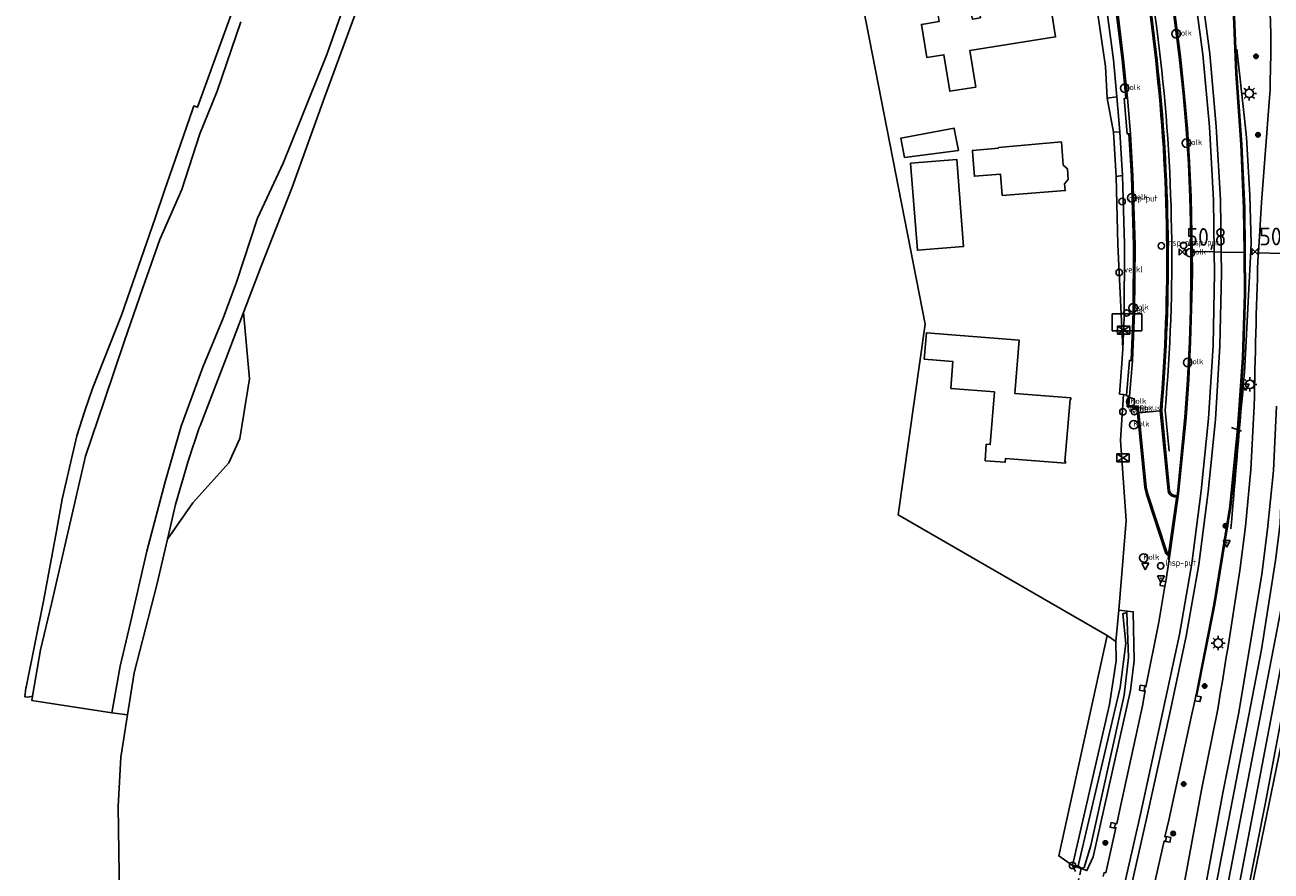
# Model space of a CAD drawing. Header units: metres. Extents: x 155581 to 157790, y 453982 to 460043.
# Tile 69 of 79: x 155893 to 156068, y 459083 to 459202. Entities that reach past the tile are written whole.
import ezdxf
from ezdxf.enums import TextEntityAlignment as Align

# ---------------------------------------------------------------- set-up
doc = ezdxf.new("R2010")
doc.units = ezdxf.units.M
doc.header["$LTSCALE"] = 4
doc.linetypes.add('SCHRIKH', pattern=[100, 100, 0])
doc.linetypes.add('STIPPELFIJN', pattern=[0.375, 0.25, -0.125])
doc.layers.get('0').update_dxf_attribs({"linetype": 'CONTINUOUS'})
for name, color, linetype in [('G_BTD', 3, 'CONTINUOUS'), ('G_OTD', 32, 'CONTINUOUS'), ('G_OWG', 6, 'CONTINUOUS'), ('G_OWT', 6, 'CONTINUOUS'), ('G_PND', 1, 'CONTINUOUS'), ('G_WGD', 7, 'CONTINUOUS'), ('G_WGI', 1, 'CONTINUOUS'), ('G_WTD', 5, 'CONTINUOUS'), ('LKWDUP', 5, 'CONTINUOUS'), ('LSHD', 3, 'CONTINUOUS'), ('LSHDUP', 1, 'CONTINUOUS'), ('PPALHM', 10, 'CONTINUOUS'), ('PVGO', 102, 'CONTINUOUS')]:
    doc.layers.add(name, color=color, linetype=linetype)
for name, color, linetype, true_color in [('PBAK', 7, 'CONTINUOUS', 0xbd2877), ('PBRD', 7, 'CONTINUOUS', 0xbd2877), ('PKST', 7, 'CONTINUOUS', 0xbd2877), ('PPAL', 7, 'CONTINUOUS', 0xbd2877), ('PPUT', 7, 'CONTINUOUS', 0xbd2877), ('PSTM', 7, 'CONTINUOUS', 0xde7233)]:
    doc.layers.add(name, color=color, linetype=linetype, true_color=true_color)
doc.styles.add('ISO', font='ISO')
doc.styles.get("Standard").update_dxf_attribs({"font": 'ISO'})

# ---------------------------------------------------------------- blocks, each defined once
blk = doc.blocks.new('kolk')
at = {"color": 0}
blk.add_circle((0, 0), 0.6, dxfattribs=at)
at = {"color": 0, "linetype": 'Continuous', "style": 'ISO'}
blk.add_attdef('KOLK', (-0.04, -0.26), '', height=0.8, dxfattribs=at)
blk = doc.blocks.new('boom')
at = {"color": 0}
for radius in [0.315, 0.225, 0.135]:
    blk.add_circle((0, 0), radius, dxfattribs=at)
blk = doc.blocks.new('waterleidingput')
at = {"linetype": 'ByBlock', "lineweight": -2}
h = blk.add_hatch(color=0, dxfattribs=at)
h.dxf.hatch_style = 1
edge = h.paths.add_edge_path()
edge.add_spline(control_points=[(0.44, 0), (0.44, 0.04), (0.43, 0.09), (0.36, 0.2), (0.28, 0.26), (0.09, 0.32), (-0.02, 0.33), (-0.22, 0.29), (-0.31, 0.24), (-0.42, 0.12), (-0.44, 0.06), (-0.44, -0.06), (-0.42, -0.12), (-0.33, -0.22), (-0.28, -0.26), (-0.1, -0.33), (0.04, -0.33), (0.27, -0.27), (0.37, -0.2), (0.43, -0.08), (0.44, -0.04), (0.44, 0)], knot_values=[0, 0, 0, 0, 0.380029, 0.380029, 1.118666, 1.118666, 1.857303, 1.857303, 2.59594, 2.59594, 3.13294, 3.13294, 3.66994, 3.66994, 4.20694, 4.20694, 5.079565, 5.079565, 5.952189, 5.952189, 6.283185, 6.283185, 6.283185, 6.283185], degree=3, periodic=0)
edge = h.paths.add_edge_path(flags=16)
edge.add_ellipse((0, 0), major_axis=(0.392, 0), ratio=0.689655, start_angle=0, end_angle=360)
h = blk.add_hatch(color=0, dxfattribs=at)
h.dxf.hatch_style = 1
h.paths.add_polyline_path([(-0.05, -0.09, -0.141608), (-0.09, -0.05), (-0.1, -0.09), (-0.17, 0.17), (-0.22, 0.17), (-0.13, -0.17), (-0.08, -0.17)])
at = {"linetype": 'ByBlock', "lineweight": -2, "true_color": 0x104b6e}
h = blk.add_hatch(color=156, dxfattribs=at)
h.dxf.hatch_style = 1
h.paths.add_polyline_path([(0.1, 0, 1), (-0.1, 0, 1)])
at = {"linetype": 'ByBlock', "lineweight": -2}
h = blk.add_hatch(color=0, dxfattribs=at)
h.dxf.hatch_style = 1
h.paths.add_polyline_path([(0.02, 0.17), (-0.03, 0.17), (-0.05, 0.09, -0.269854), (0.05, 0.09)])
h = blk.add_hatch(color=0, dxfattribs=at)
h.dxf.hatch_style = 1
h.paths.add_polyline_path([(0.23, 0.17), (0.17, 0.17), (0.1, -0.09), (0.09, -0.05, -0.141608), (0.05, -0.09), (0.07, -0.17), (0.12, -0.17)])
at = {"color": 0, "linetype": 'ByBlock', "lineweight": -2}
blk.add_attdef('WATERLEIDINGPUT', (0.5, 0.35), '', height=0.5, dxfattribs=at)
blk = doc.blocks.new('strooikist')
at = {"color": 0}
blk.add_circle((0, 0), 0.45, dxfattribs=at)
at = {"color": 0, "style": 'ISO'}
blk.add_attdef('STROOIKIST', (0.7, 0), '', height=0.9, dxfattribs=at)
blk = doc.blocks.new('verkeersbord')
at = {"color": 0}
for p, q in [((0.5, 0.32), (-0.5, 0.32)), ((-0.5, 0.32), (0, -0.6)), ((0, -0.6), (0.5, 0.32))]:
    blk.add_line(p, q, dxfattribs=at)
blk = doc.blocks.new('lichtmast')
at = {"color": 0}
for p, q in [((-0.6, 0), (-1, 0)), ((-0.71, 0.71), (-0.42, 0.42)), ((0, 0.6), (0, 1)), ((0.42, 0.42), (0.71, 0.71)), ((0.6, 0), (1, 0)), ((-0.42, -0.42), (-0.71, -0.71)), ((0, -0.6), (0, -1)), ((0.42, -0.42), (0.71, -0.71))]:
    blk.add_line(p, q, dxfattribs=at)
blk.add_circle((0, 0), 0.6, dxfattribs=at)
blk = doc.blocks.new('kilometerpaal')
at = {"color": 0}
for p, q in [((-0.44, 0.44), (0.44, -0.44)), ((-0.44, -0.44), (-0.44, 0.44)), ((0.44, 0.44), (-0.44, -0.44)), ((0.44, -0.44), (0.44, 0.44))]:
    blk.add_line(p, q, dxfattribs=at)
at = {"color": 0, "style": 'ISO'}
blk.add_attdef('KILOMETERPAAL', (0.59, 0.87), '', height=2.5, dxfattribs=at)
blk = doc.blocks.new('klok')
at = {"color": 0}
blk.add_circle((0, 0), 0.45, dxfattribs=at)
at = {"style": 'ISO'}
blk.add_attdef('KLOK', (0.7, 0), '', height=0.9, dxfattribs=at)
blk = doc.blocks.new('schk.dwg')
for p, q in [((0.86, 0.56), (-0.86, 0.56)), ((-0.86, 0.56), (-0.86, -0.56)), ((0.86, -0.56), (0.86, 0.56)), ((-0.86, -0.56), (0.86, -0.56))]:
    blk.add_line(p, q)
at = {"linetype": 'Continuous'}
for p, q in [((-0.86, 0.56), (0.86, -0.56)), ((-0.86, -0.56), (0.86, 0.56))]:
    blk.add_line(p, q, dxfattribs=at)
blk = doc.blocks.new('abri')
at = {"color": 0}
for p, q in [((-2.1, 1.2), (2.1, 1.2)), ((-2.1, -1.2), (-2.1, 1.2)), ((2.1, 1.2), (2.1, -1.2)), ((2.1, -1.2), (-2.1, -1.2))]:
    blk.add_line(p, q, dxfattribs=at)
at = {"color": 0, "linetype": 'Continuous', "style": 'ISO', "flags": 2}
blk.add_attdef('ABRI', text='', height=0.8, dxfattribs=at).set_placement((0, 0), align=Align.MIDDLE_CENTER)
blk = doc.blocks.new('verklikker')
at = {"color": 0}
blk.add_circle((0, 0), 0.45, dxfattribs=at)
at = {"color": 0, "style": 'ISO'}
blk.add_attdef('VERKLIKKER', (0.7, 0), '', height=0.9, dxfattribs=at)
blk = doc.blocks.new('verkeersbord-pl')
at = {"linetype": 'Continuous'}
blk.add_circle((0, 0), 0.03, dxfattribs=at)
blk = doc.blocks.new('verkeersteller')
at = {"color": 0}
blk.add_circle((0, 0), 0.45, dxfattribs=at)

msp = doc.modelspace()

# ---------------------------------------------------------------- linework, layer by layer
at = {"layer": 'G_BTD', "linetype": 'Continuous', "transparency": 33554687}
for points in [[(155913.035, 459130.097), (155916.588, 459135.194), (155921.682, 459140.817), (155923.203, 459144.256), (155924.592, 459152.657), (155923.729, 459161.985)], [(156040.39, 459084.176), (156038.452, 459085.514), (156045.276, 459116.521)], [(155913.05, 459014.468), (155911.301, 459031.601), (155911.255, 459032.096), (155910.286, 459042.505), (155908.801, 459053.82), (155907.294, 459066.712), (155906.275, 459079.811), (155906.082, 459092.461), (155906.463, 459099.407), (155907.418, 459105.395)]]:
    msp.add_lwpolyline(points, dxfattribs=at)
at = {"layer": 'G_OTD', "linetype": 'Continuous', "transparency": 33554687}
for points in [[(156045.276, 459116.521), (156015.856, 459133.51), (156019.647, 459160.354), (156005.634, 459232.112)], [(156042.933, 459210.597), (156044.001, 459203.636), (156045.036, 459196.6), (156045.244, 459192.169)], [(156016.733, 459183.799), (156016.222, 459186.517), (156023.74, 459187.932), (156023.797, 459187.628), (156024.329, 459184.798), (156016.733, 459183.799)], [(156046.525, 459181.146), (156046.155, 459187.372)], [(156017.603, 459183.027), (156024.084, 459183.536), (156025.043, 459171.273), (156018.563, 459170.764), (156017.603, 459183.027)], [(156046.525, 459181.146), (156047.404, 459181.285)], [(156046.525, 459181.146), (156046.772, 459171.586), (156047.459, 459156.863)], [(156046.487, 459115.679), (156045.276, 459116.521)]]:
    msp.add_lwpolyline(points, dxfattribs=at)
at = {"layer": 'G_OWG', "linetype": 'Continuous', "transparency": 33554687}
for points in [[(156057.764, 459108.182), (156057.899, 459108.149), (156060.394, 459120.89), (156062.671, 459134.713), (156063.764, 459145.665), (156064.437, 459155.642), (156064.714, 459164.645), (156064.613, 459176.663), (156064.201, 459185.652), (156063.487, 459195.633), (156063.199, 459203.667), (156063.044, 459212.63), (156063.376, 459216.624), (156063.415, 459217.627), (156063.423, 459217.802)], [(156054.075, 459208.367), (156055.401, 459198.003), (156055.965, 459192.807), (156056.366, 459187.839), (156056.689, 459182.907), (156056.904, 459178.232), (156057.024, 459172.876), (156057.055, 459167.573), (156056.966, 459162.41), (156056.831, 459157.873), (156056.58, 459152.525), (156056.199, 459147.261), (156055.162, 459136.543), (156055.099, 459136.219)], [(156060.324, 459170.523), (156061.313, 459170.499)], [(156046.892, 459120.119), (156047.941, 459132.717), (156047.145, 459144.023), (156047.576, 459150.457)], [(156055.099, 459136.219), (156055.061, 459136.022)], [(156053.889, 459127.685), (156053.861, 459127.294), (156053.994, 459127.256)], [(156053.908, 459127.955), (156053.889, 459127.685)], [(156053.385, 459123.473), (156052.696, 459123.58), (156052.784, 459124.245), (156053.496, 459124.154)], [(156050.454, 459108.84), (156050.436, 459108.725), (156049.798, 459108.862), (156049.914, 459109.543), (156050.557, 459109.472), (156050.538, 459109.354)], [(156057.58, 459107.351), (156058.319, 459107.244), (156058.498, 459107.908), (156057.733, 459108.04)], [(156046.296, 459089.525), (156046.302, 459089.437), (156045.671, 459089.56), (156045.809, 459090.201), (156046.43, 459090.084)], [(156053.495, 459087.567), (156054.098, 459087.446), (156054.219, 459088.095), (156053.592, 459088.229), (156053.571, 459088.133)], [(156040.787, 459083.318), (156040.39, 459084.176)]]:
    msp.add_lwpolyline(points, dxfattribs=at)
at = {"layer": 'G_OWT', "linetype": 'Continuous', "transparency": 33554687}
for points in [[(155936.786, 459256.963), (155935.992, 459247.835), (155932.817, 459233.812), (155917.28, 459190.878), (155916.769, 459191.077), (155916.619, 459190.67), (155914.883, 459185.658), (155912.628, 459179.147), (155911.292, 459175.292), (155906.565, 459161.644), (155902.485, 459151.297), (155901.417, 459148.135), (155900.268, 459144.621), (155898.221, 459135.74), (155897.443, 459131.231), (155895.584, 459121.354), (155893.159, 459109.261), (155893.13, 459109.112), (155892.984, 459107.892), (155893.291, 459107.88), (155893.641, 459107.906), (155894.052, 459108.017)], [(155946.128, 459224.933), (155943.242, 459215.377), (155939.752, 459204.747), (155935.158, 459192.257), (155930.527, 459179.503), (155926.211, 459168.534), (155923.729, 459161.985)], [(156041.086, 458957.739), (156040.905, 458957.315), (156040.638, 458956.938), (156040.299, 458956.626), (156039.901, 458956.392), (156039.463, 458956.248), (156039.004, 458956.199), (156038.545, 458956.247), (156038.107, 458956.391), (156037.709, 458956.624), (156037.369, 458956.936), (156037.102, 458957.312), (156036.92, 458957.736), (156036.832, 458958.189), (156066.969, 459114.56), (156068.96, 459127.1), (156069.614, 459132.254), (156070.537, 459158.71), (156070.974, 459161.975), (156071.225, 459166.906), (156072.029, 459168.725)], [(155913.035, 459130.097), (155914.168, 459134.989), (155915.939, 459141.093), (155916.694, 459143.361), (155916.729, 459143.463), (155917.52, 459145.776), (155917.62, 459146.067), (155921.299, 459155.574), (155923.729, 459161.985)], [(156055.191, 459026.737), (156054.779, 459028.113), (156056.032, 459034.107), (156058.551, 459047.662), (156067.6, 459093.255), (156070.501, 459108.773), (156072.42, 459120.466), (156073.539, 459124.904), (156072.382, 459125.756), (156073.476, 459139.18), (156074.171, 459155.643)], [(156055.191, 459026.737), (156056.667, 459034.608), (156062.669, 459066.411), (156065.315, 459079.726), (156070.382, 459104.359), (156072.372, 459118.721), (156074.11, 459125.168), (156073.974, 459139.246), (156074.75, 459154.446)], [(155913.035, 459130.097), (155911.542, 459123.648), (155908.356, 459111.272), (155907.418, 459105.395)], [(156046.892, 459120.119), (156048.92, 459119.872), (156049.059, 459113.007), (156048.564, 459108.813), (156043.301, 459085.41), (156042.405, 459083.444), (156041.605, 459083.735), (156040.39, 459084.176)], [(156046.487, 459115.679), (156046.892, 459120.119)], [(156040.39, 459084.176), (156045.601, 459106.817), (156046.517, 459112.955), (156046.487, 459115.679)], [(155907.418, 459105.395), (155905.228, 459105.661)]]:
    msp.add_lwpolyline(points, dxfattribs=at)
at = {"layer": 'G_PND', "linetype": 'Continuous', "transparency": 33554687}
for points in [[(156027.455, 459203.479), (156026.977, 459206.574), (156034.513, 459207.826), (156034.651, 459206.998), (156035.212, 459206.668), (156035.392, 459205.418), (156034.983, 459204.98), (156035.083, 459204.348), (156037.365, 459204.712), (156037.991, 459200.786), (156025.943, 459198.865), (156026.762, 459193.73), (156023.108, 459193.147), (156022.289, 459198.282), (156019.87, 459197.897), (156019.13, 459202.538), (156021.352, 459202.892), (156021.605, 459202.932), (156021.229, 459205.197), (156025.855, 459205.965), (156026.238, 459203.662), (156026.3, 459203.287), (156027.455, 459203.479)], [(156029.947, 459185.227), (156029.956, 459185.128), (156026.289, 459184.819), (156026.297, 459184.713), (156026.489, 459182.27), (156026.575, 459181.174), (156030.264, 459181.463), (156030.498, 459178.472), (156039.351, 459179.167), (156039.255, 459180.126), (156039.76, 459180.726), (156039.662, 459182.219), (156039.077, 459182.739), (156038.815, 459185.997), (156029.947, 459185.227)], [(156019.531, 459155.409), (156023.567, 459155.08), (156023.26, 459151.313), (156029.389, 459150.812), (156028.786, 459143.417), (156028.237, 459143.462), (156028.082, 459141.141), (156030.923, 459140.92), (156030.965, 459141.468), (156039.376, 459140.777), (156039.399, 459141.036), (156039.28, 459141.047), (156040.034, 459149.732), (156040.147, 459149.737), (156040.126, 459149.966), (156032.282, 459150.606), (156032.892, 459158.081), (156019.836, 459159.147), (156019.531, 459155.409)]]:
    msp.add_lwpolyline(points, dxfattribs=at)
at = {"layer": 'G_WGD', "linetype": 'Continuous', "transparency": 33554687}
for points in [[(156036.717, 459278.32), (156037.198, 459277.352), (156039.391, 459272.691), (156041.378, 459267.994), (156043.266, 459263.2), (156045.014, 459258.36), (156048.159, 459248.618), (156051.05, 459238.762), (156053.555, 459228.709), (156055.657, 459218.584), (156057.364, 459208.456), (156058.727, 459198.313), (156059.652, 459188.11), (156060.236, 459177.821), (156060.324, 459170.523)], [(156037.608, 459278.707), (156038.05, 459277.82), (156040.288, 459273.091), (156042.273, 459268.365), (156044.197, 459263.549), (156045.954, 459258.694), (156049.113, 459248.886), (156051.982, 459239.015), (156054.531, 459228.928), (156056.621, 459218.751), (156058.359, 459208.606), (156059.695, 459198.424), (156060.615, 459188.17), (156061.198, 459177.862), (156061.313, 459170.499)], [(156057.215, 459170.598), (156057.19, 459173.007), (156057.065, 459178.217), (156056.855, 459183.155), (156056.546, 459187.886), (156056.094, 459192.958), (156055.571, 459198.048), (156054.213, 459208.6), (156052.581, 459218.147), (156050.475, 459228.221), (156048.019, 459238.072), (156045.278, 459247.72), (156042.031, 459257.461), (156040.296, 459262.194), (156038.147, 459267.353), (156036.299, 459271.413), (156033.523, 459276.931)], [(156048.108, 459192.161), (156047.58, 459197.613), (156046.785, 459203.874), (156045.737, 459210.961)], [(156044.285, 459210.745), (156045.368, 459203.529), (156046.165, 459197.546), (156046.613, 459192.345)], [(156063.045, 459203.695), (156063.35, 459195.615), (156064.059, 459185.623), (156064.465, 459176.631), (156064.514, 459170.422)], [(156068.291, 459198.402), (156068.213, 459194.403), (156068.195, 459193.394), (156068.072, 459191.582), (156066.997, 459177.479), (156066.538, 459170.373)], [(156045.244, 459192.169), (156046.613, 459192.345)], [(156046.155, 459187.372), (156045.244, 459192.169)], [(156047.027, 459187.43), (156046.613, 459192.345)], [(156048.524, 459187.154), (156048.108, 459192.161)], [(156047.027, 459187.43), (156046.155, 459187.372)], [(156047.404, 459181.285), (156047.027, 459187.43)], [(156048.833, 459155.213), (156049.109, 459162.046), (156049.181, 459171.454), (156048.868, 459181.162), (156048.524, 459187.154)], [(156047.459, 459156.863), (156047.666, 459161.299), (156047.714, 459171.587), (156047.404, 459181.285)], [(156060.324, 459170.523), (156060.36, 459167.559), (156060.153, 459157.371), (156059.522, 459147.061), (156058.498, 459136.885), (156057.156, 459126.656), (156055.433, 459116.676), (156053.108, 459105.849)], [(156053.994, 459127.256), (156055.298, 459136.513), (156056.361, 459147.188), (156056.746, 459152.624), (156056.993, 459157.923), (156057.145, 459162.547), (156057.246, 459167.602), (156057.215, 459170.598)], [(156060.324, 459170.523), (156057.215, 459170.598)], [(156061.313, 459170.499), (156061.359, 459167.548), (156061.13, 459157.29), (156060.506, 459146.945), (156059.453, 459136.743), (156058.142, 459126.528), (156056.382, 459116.424), (156054.069, 459105.628)], [(156064.514, 459170.422), (156064.56, 459164.64), (156064.291, 459155.642), (156063.616, 459145.684), (156062.507, 459134.736), (156060.251, 459120.922), (156057.764, 459108.182)], [(156064.514, 459170.422), (156061.313, 459170.499)], [(156066.538, 459170.373), (156066.47, 459169.318)], [(156069.673, 459170.297), (156066.538, 459170.373)], [(156047.459, 459156.863), (156047.302, 459154.813), (156046.995, 459150.512), (156047.576, 459150.457)], [(156048.833, 459155.213), (156048.421, 459150.206)], [(156047.576, 459150.457), (156047.976, 459150.384)], [(156047.976, 459150.384), (156047.99, 459150.272), (156048.223, 459150.236)], [(156048.223, 459150.236), (156048.421, 459150.206)], [(156049.738, 459147.864), (156049.627, 459148.826), (156048.306, 459148.918), (156048.421, 459150.206)], [(156049.738, 459147.864), (156052.737, 459148.17)], [(156053.908, 459127.955), (156053.685, 459128.19), (156050.992, 459136.439), (156050.758, 459137.416), (156049.738, 459147.864)], [(156052.737, 459148.17), (156053.85, 459136.877)], [(156069.071, 459148.795), (156068.647, 459139.759), (156067.824, 459131.506), (156067.045, 459125.183), (156063.772, 459105.72), (156061.528, 459094.382), (156058.737, 459079.175), (156054.278, 459056.729)], [(156063.939, 459125.689), (156064.721, 459131.888), (156065.475, 459139.897), (156065.947, 459148.874)], [(156055.061, 459136.022), (156054.953, 459135.546), (156053.929, 459128.298), (156053.908, 459127.955)], [(156055.061, 459136.022), (156054.717, 459136.058)], [(156053.994, 459127.256), (156053.496, 459124.154)], [(156050.538, 459109.354), (156050.713, 459109.31), (156052.541, 459118.404), (156053.385, 459123.473)], [(156053.385, 459123.473), (156053.496, 459124.154)], [(156050.454, 459108.84), (156050.538, 459109.354)], [(156050.454, 459108.84), (156050.604, 459108.799), (156050.218, 459106.646)], [(156057.58, 459107.351), (156057.733, 459108.04)], [(156057.764, 459108.182), (156057.733, 459108.04)], [(156047.065, 459092.051), (156050.218, 459106.646)], [(156053.108, 459105.849), (156049.934, 459091.371)], [(156051.363, 459057.308), (156055.744, 459079.807), (156058.571, 459095.036), (156060.82, 459106.165)], [(156057.58, 459107.351), (156057.1, 459105.022)], [(156050.881, 459091.172), (156054.069, 459105.628)], [(156057.1, 459105.022), (156053.93, 459090.555)], [(156046.43, 459090.084), (156046.607, 459090.023), (156047.065, 459092.051)], [(156049.934, 459091.371), (156047.15, 459079.042), (156042.729, 459059.128)], [(156043.694, 459058.924), (156048.106, 459078.913), (156050.881, 459091.172)], [(156046.296, 459089.525), (156046.43, 459090.084)], [(156053.571, 459088.133), (156053.383, 459088.189), (156053.93, 459090.555)], [(156046.296, 459089.525), (156046.484, 459089.484), (156045.082, 459083.145), (156044.834, 459083.173), (156044.719, 459082.636)], [(156053.495, 459087.567), (156053.571, 459088.133)], [(156053.495, 459087.567), (156053.282, 459087.625), (156048.085, 459064.608), (156048.285, 459064.567)]]:
    msp.add_lwpolyline(points, dxfattribs=at)
for points in [[(156042.016, 459246.114, -0.0483855), (156052.084, 459197.468)], [(156065.761, 459221.269, -0.0614833), (156068.291, 459198.402)], [(156052.084, 459197.468, -0.0495151), (156052.737, 459148.17)], [(156065.947, 459148.874, -0.0027888), (156066.47, 459169.318)], [(156053.85, 459136.877, 0.3428156), (156054.717, 459136.058)], [(156060.82, 459106.165, 0.0036418), (156063.939, 459125.689)]]:
    msp.add_lwpolyline(points, format="xyb", dxfattribs=at)
at = {"layer": 'G_WGI', "linetype": 'Continuous', "transparency": 33554687}
for points in [[(156042.207, 459246.173, -0.0483953), (156052.283, 459197.489)], [(156052.283, 459197.489, -0.0495175), (156052.936, 459148.153)], [(156054.048, 459136.908, 0.3442922), (156054.736, 459136.257)]]:
    msp.add_lwpolyline(points, format="xyb", dxfattribs=at)
for points in [[(156047.909, 459192.144), (156047.381, 459197.591), (156046.587, 459203.847), (156045.54, 459210.923)], [(156048.324, 459187.145), (156048.076, 459187.133), (156047.674, 459192.123), (156047.909, 459192.144)], [(156047.909, 459192.144), (156048.108, 459192.161)], [(156048.524, 459187.154), (156048.324, 459187.145)], [(156048.633, 459155.228), (156048.909, 459162.051), (156048.981, 459171.452), (156048.668, 459181.153), (156048.324, 459187.145)], [(156047.976, 459150.384), (156048.381, 459155.248), (156048.633, 459155.228)], [(156048.633, 459155.228), (156048.833, 459155.213)], [(156049.539, 459147.841), (156049.447, 459148.638), (156048.089, 459148.733), (156048.223, 459150.236)], [(156053.889, 459127.685), (156053.509, 459128.085), (156050.799, 459136.385), (156050.56, 459137.383), (156049.539, 459147.841)], [(156052.936, 459148.153), (156054.048, 459136.908)], [(156055.099, 459136.219), (156054.736, 459136.257)]]:
    msp.add_lwpolyline(points, dxfattribs=at)
at = {"layer": 'G_WTD', "linetype": 'Continuous', "transparency": 33554687}
for points in [[(155939.26, 459209.097), (155935.484, 459198.288), (155931.665, 459188.812), (155929.34, 459183.01), (155925.722, 459175.269), (155922.739, 459166.272), (155920.872, 459161.18), (155918.007, 459154.293), (155914.978, 459146.02), (155912.698, 459138.183), (155910.145, 459128.423), (155907.825, 459118.384), (155906.367, 459112.217), (155905.303, 459106.177), (155905.228, 459105.661)], [(155923.375, 459202.902), (155920.052, 459193.135), (155917.585, 459187.162), (155915.047, 459179.312), (155911.982, 459172.286), (155909.593, 459165.449), (155906.979, 459158.012), (155904.179, 459149.673), (155901.491, 459141.785), (155899.033, 459130.969), (155896.725, 459120.979), (155895.198, 459114.52), (155894.052, 459108.017)], [(156040.046, 458957.375), (156039.961, 458957.205), (156039.841, 458957.058), (156039.691, 458956.941), (156039.519, 458956.861), (156039.333, 458956.821), (156039.143, 458956.823), (156038.958, 458956.867), (156038.788, 458956.951), (156038.641, 458957.071), (156038.524, 458957.221), (156038.443, 458957.393), (156038.402, 458957.579), (156038.404, 458957.769), (156048.982, 459012.098), (156059.563, 459067.679), (156070.29, 459123.232), (156071.367, 459141.352), (156072, 459158.392), (156074.199, 459168.939)], [(156074.123, 459156.668), (156073.05, 459157.007), (156072.501, 459141.824), (156071.615, 459125.266), (156072.414, 459124.748), (156071.396, 459120.942), (156062.523, 459074.517), (156053.771, 459028.07), (156054.215, 459026.767), (156053.335, 459025.84), (156050.391, 459011.132)], [(156042.005, 459083.906), (156042.966, 459086.96), (156047.634, 459108.118), (156048.264, 459113.438), (156048.032, 459119.778), (156047.444, 459119.604), (156047.869, 459115.428), (156047.111, 459109.211), (156041.176, 459084.102), (156041.623, 459083.815), (156042.005, 459083.906)], [(155905.228, 459105.661), (155893.957, 459107.375), (155894.046, 459107.986), (155894.052, 459108.017)]]:
    msp.add_lwpolyline(points, dxfattribs=at)
at = {"layer": 'LKWDUP', "linetype": 'STIPPELFIJN', "lineweight": -3, "transparency": 33554687}
msp.add_lwpolyline([(156041.623, 459083.815), (156040.601, 459079.27)], dxfattribs=at)
at = {"layer": 'LSHD', "linetype": 'Continuous', "lineweight": -3, "transparency": 33554687}
for points in [[(156053.961, 459142.484), (156053.421, 459148.267, 0.05175), (156052.579, 459199.204, 0.0486621), (156041.838, 459248.87, 0.0339492), (156028.504, 459282.689), (156027.433, 459284.53), (156024.127, 459289.105)], [(156063.489, 459199.067), (156064.583, 459189.299), (156064.841, 459186.635), (156065.34, 459178.534), (156065.501, 459171.701), (156064.794, 459158.025), (156064.582, 459153.54, 0.0022735), (156062.676, 459131.56)]]:
    msp.add_lwpolyline(points, format="xyb", dxfattribs=at)
msp.add_lwpolyline([(156041.176, 459084.102), (156040.39, 459084.176)], dxfattribs=at)
at = {"layer": 'LSHDUP', "linetype": 'SCHRIKH', "lineweight": -3, "transparency": 33554687}
msp.add_lwpolyline([(156062.743, 459145.823), (156064.177, 459145.303)], dxfattribs=at)

# ---------------------------------------------------------------- block references
at = {"layer": 'PBAK', "transparency": 33554687}
for p in [(156047.998, 459161.931), (156049.084, 459148.053)]:
    msp.add_blockref('strooikist', p, dxfattribs=at).add_auto_attribs({'STROOIKIST': 'Bak'})
at = {"layer": 'PBRD', "transparency": 33554687}
for p in [(156046.958, 459167.628), (156047.475, 459148.021)]:
    msp.add_blockref('verklikker', p, dxfattribs=at).add_auto_attribs({'VERKLIKKER': 'verkl '})
for p in [(156064.717, 459151.608), (156062.077, 459129.582), (156050.621, 459126.385), (156052.824, 459124.603)]:
    msp.add_blockref('verkeersbord', p, dxfattribs=at)
at = {"layer": 'PKST', "transparency": 33554687}
for p in [(156047.566, 459159.519), (156047.488, 459141.548)]:
    msp.add_blockref('schk.dwg', p, dxfattribs=at)
at = {"layer": 'PPAL', "transparency": 33554687}
for name, p in [('lichtmast', (156065.259, 459192.84)), ('lichtmast', (156065.338, 459151.878)), ('verkeersbord-pl', (156062.077, 459129.582)), ('verkeersbord-pl', (156052.824, 459124.603)), ('lichtmast', (156060.873, 459115.468)), ('verkeersteller', (156040.39, 459084.176))]:
    msp.add_blockref(name, p, dxfattribs=at)
at = {"layer": 'PPALHM', "transparency": 33554687}
for p in [(156055.819, 459170.509), (156066.057, 459170.575)]:
    msp.add_blockref('kilometerpaal', p, dxfattribs=at).add_auto_attribs({'KILOMETERPAAL': '50,8'})
at = {"layer": 'PPUT', "transparency": 33554687}
for name, p, values in [('kolk', (156054.955, 459201.219), {'KOLK': 'Kolk'}), ('kolk', (156047.731, 459193.565), {'KOLK': 'Kolk'}), ('kolk', (156056.418, 459185.828), {'KOLK': 'Kolk'}), ('klok', (156047.364, 459177.622), {'KLOK': 'Insp-put'}), ('kolk', (156048.735, 459178.147), {'KOLK': 'Kolk'}), ('klok', (156052.886, 459171.379), {'KLOK': 'Insp-put'}), ('klok', (156056.007, 459171.442), {'KLOK': 'Insp-put'}), ('kolk', (156056.961, 459170.411), {'KOLK': 'Kolk'}), ('kolk', (156048.908, 459162.652), {'KOLK': 'Kolk'}), ('kolk', (156056.592, 459154.951), {'KOLK': 'Kolk'}), ('kolk', (156048.564, 459149.407), {'KOLK': 'Kolk'}), ('waterleidingput', (156049.038, 459148.026), {'WATERLEIDINGPUT': 'WaterLput'}), ('kolk', (156049.001, 459146.205), {'KOLK': 'Kolk'}), ('kolk', (156050.398, 459127.447), {'KOLK': 'Kolk'}), ('klok', (156052.782, 459126.331), {'KLOK': 'Insp-put'})]:
    msp.add_blockref(name, p, dxfattribs=at).add_auto_attribs(values)
at = {"layer": 'PSTM', "transparency": 33554687}
msp.add_blockref('abri', (156048.056, 459160.603), dxfattribs=at)
at = {"layer": 'PVGO', "transparency": 33554687}
for p in [(156066.205, 459198.043), (156066.488, 459187), (156061.911, 459131.969), (156058.971, 459109.422), (156056.026, 459095.638), (156054.549, 459088.662), (156045.005, 459087.346)]:
    msp.add_blockref('boom', p, dxfattribs=at)

doc.saveas('drawing.dxf')
